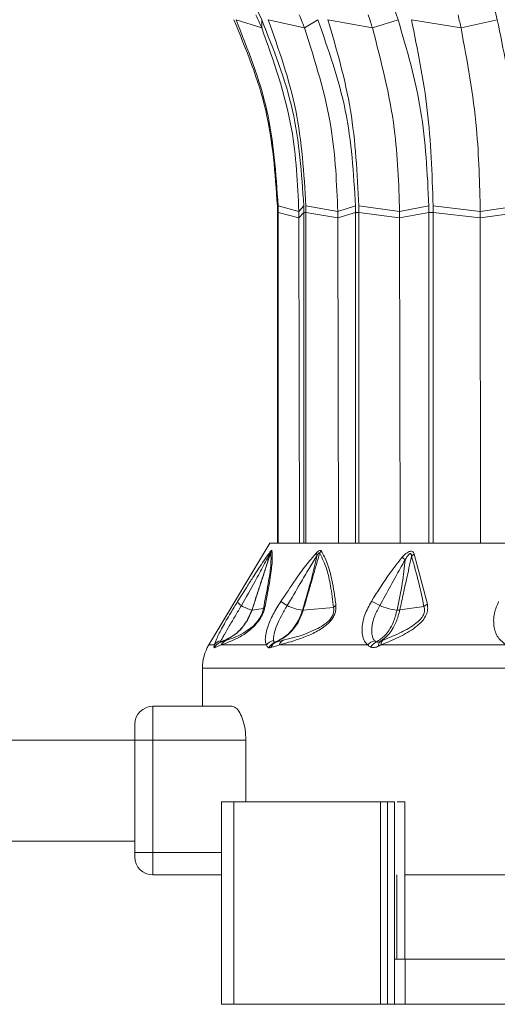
# Model space of a CAD drawing. Header units: millimetres. Extents: x -453 to 1924, y -67 to 428.
# Tile 62 of 73: x 1543 to 1564, y 153 to 196. Entities that reach past the tile are written whole.
import ezdxf

# ---------------------------------------------------------------- set-up
doc = ezdxf.new("R2010")
doc.units = ezdxf.units.MM

# ---------------------------------------------------------------- blocks, each defined once
blk = doc.blocks.new('Drawing View6')
at = {"color": 7, "linetype": 'Continuous', "lineweight": 18}
for p, q in [((-246.219, -15.994), (-245.948, -16.584)), ((-240.085, -15.994), (-239.886, -16.584)), ((-235.617, -15.994), (-235.476, -16.584)), ((-245.945, -16.953), (-247.089, -16.584)), ((-245.945, -16.953), (-245.948, -16.584)), ((-244.046, -16.953), (-245.662, -16.584)), ((-244.046, -16.953), (-243.458, -16.584)), ((-241.025, -16.953), (-243.004, -16.584)), ((-241.025, -16.953), (-239.886, -16.584)), ((-237.088, -16.953), (-239.294, -16.584)), ((-237.088, -16.953), (-235.476, -16.584)), ((-244.294, -25.107), (-245.217, -24.857)), ((-244.294, -25.107), (-244.076, -24.857)), ((-242.566, -25.107), (-243.984, -24.857)), ((-242.566, -25.107), (-241.78, -24.857)), ((-239.817, -25.107), (-241.634, -24.857)), ((-239.817, -25.107), (-238.516, -24.857)), ((-236.234, -25.107), (-238.325, -24.857)), ((-236.234, -25.107), (-234.507, -24.857)), ((-245.247, -25.148), (-245.215, -25.148)), ((-245.247, -25.148), (-245.247, -39.856)), ((-244.294, -25.393), (-245.215, -25.148)), ((-245.215, -39.856), (-245.215, -25.148)), ((-244.294, -25.107), (-244.294, -25.393)), ((-244.294, -25.393), (-244.074, -25.148)), ((-244.074, -25.148), (-244.075, -39.856)), ((-244.074, -25.148), (-243.982, -25.148)), ((-242.565, -25.393), (-243.982, -25.148)), ((-243.982, -39.856), (-243.982, -25.148)), ((-242.566, -25.107), (-242.565, -25.393)), ((-242.565, -25.393), (-241.778, -25.148)), ((-241.778, -25.148), (-241.779, -39.856)), ((-241.778, -25.148), (-241.632, -25.148)), ((-239.816, -25.393), (-241.632, -25.148)), ((-241.631, -39.856), (-241.632, -25.148)), ((-239.817, -25.107), (-239.816, -25.393)), ((-239.816, -25.393), (-238.515, -25.148)), ((-238.515, -25.148), (-238.516, -39.856)), ((-238.515, -25.148), (-238.324, -25.148)), ((-236.234, -25.393), (-238.324, -25.148)), ((-238.323, -39.856), (-238.324, -25.148)), ((-236.234, -25.107), (-236.234, -25.393)), ((-236.234, -25.393), (-234.506, -25.148)), ((-244.294, -25.393), (-244.266, -39.856)), ((-242.565, -25.393), (-242.541, -39.856)), ((-239.816, -25.393), (-239.796, -39.856)), ((-236.234, -25.393), (-236.219, -39.856)), ((-245.584, -39.856), (-248.299, -44.381)), ((-245.584, -39.856), (-209.584, -39.856)), ((-239.164, -40.342), (-238.584, -42.569)), ((-247.016, -42.445), (-246.614, -41.812)), ((-246.377, -42.83), (-245.871, -42.763)), ((-244.1, -42.829), (-242.756, -42.722)), ((-239.808, -42.824), (-238.737, -42.674)), ((-248.299, -44.381), (-248.056, -44.381)), ((-247.75, -44.381), (-248.043, -44.503)), ((-247.75, -44.381), (-245.738, -44.381)), ((-245.177, -44.381), (-241.231, -44.381)), ((-240.643, -44.381), (-235.078, -44.381)), ((-248.584, -45.41), (-248.584, -47.106)), ((-206.584, -45.41), (-248.584, -45.41)), ((-250.784, -48.606), (-250.784, -47.106)), ((-247.274, -47.106), (-250.784, -47.106)), ((-251.584, -48.606), (-251.584, -47.906)), ((-251.584, -48.606), (-403.584, -48.606)), ((-251.584, -48.606), (-250.784, -48.606)), ((-251.584, -53.606), (-251.584, -48.606)), ((-246.651, -48.606), (-250.784, -48.606)), ((-250.784, -53.606), (-250.784, -48.606)), ((-246.651, -48.606), (-246.651, -51.356)), ((-247.741, -51.356), (-247.741, -60.356)), ((-247.189, -51.356), (-247.741, -51.356)), ((-247.189, -51.356), (-247.189, -60.356)), ((-240.673, -51.356), (-247.189, -51.356)), ((-240.673, -51.356), (-240.673, -60.356)), ((-240.362, -51.356), (-240.673, -51.356)), ((-240.362, -51.356), (-240.362, -60.356)), ((-240.044, -51.356), (-240.362, -51.356)), ((-240.044, -51.356), (-240.044, -58.356)), ((-239.583, -51.356), (-239.583, -58.356)), ((-251.584, -53.106), (-403.584, -53.106)), ((-251.584, -53.806), (-251.584, -53.606)), ((-251.584, -53.606), (-250.784, -53.606)), ((-250.784, -54.606), (-250.784, -53.606)), ((-250.784, -53.606), (-247.741, -53.606)), ((-250.784, -54.606), (-247.741, -54.606)), ((-239.935, -54.606), (-239.935, -58.356)), ((-239.583, -54.606), (-234.584, -54.606)), ((-240.044, -58.356), (-240.044, -60.356)), ((-239.571, -58.356), (-240.044, -58.356)), ((-239.571, -58.356), (-239.571, -60.356)), ((-239.571, -58.356), (-215.597, -58.356)), ((-247.189, -60.356), (-247.741, -60.356)), ((-240.673, -60.356), (-247.189, -60.356)), ((-240.362, -60.356), (-240.673, -60.356)), ((-240.044, -60.356), (-240.362, -60.356)), ((-239.571, -60.356), (-240.044, -60.356)), ((-239.571, -60.356), (-215.597, -60.356))]:
    blk.add_line(p, q, dxfattribs=at)
for centre, radius, start, end in [((-245.254, -40.348), 0.324, 155.8429, 174.655), ((-245.079, -40.441), 0.49, 147.2626, 160.2891), ((-242.894, -40.531), 0.526, 140.7173, 153.7493), ((-243.134, -40.233), 0.386, 187.5089, 203.9881), ((-250.6, -53.18), 16.732, 48.7638, 49.3774), ((-238.858, -40.823), 0.57, 122.4971, 138.7551), ((-246.639, -42.276), 0.414, 204.0865, 239.4434), ((-260.153, -65.674), 27.68, 56.3517, 57.0582), ((-241.715, -44.166), 1.837, 56.6046, 69.537), ((-245.875, -40.986), 1.913, 239.4043, 254.6198), ((-246.381, -42.795), 0.0356, 267.4158, 276.3201), ((-245.595, -42.891), 0.304, 131.4359, 155.0717), ((-243.899, -40.744), 2.099, 244.1185, 263.6115), ((-242.401, -42.992), 0.446, 123.9682, 142.8148), ((-239.736, -40.435), 2.401, 246.2439, 265.3332), ((-238.341, -43.088), 0.573, 115.027, 133.6959), ((-247.671, -44.652), 0.47, 100.9672, 144.8077), ((-247.343, -44.603), 0.464, 111.8132, 151.3198), ((-245.309, -44.734), 0.556, 101.6448, 140.4638), ((-244.825, -44.508), 0.374, 116.4592, 160.1268), ((-240.787, -44.747), 0.575, 104.4162, 140.4213), ((-240.41, -44.347), 0.235, 136.7077, 188.1385), ((-246.584, -45.41), 2, 149.0362, 180), ((-247.613, -44.73), 0.5, 109.1019, 153.0969), ((-247.609, -44.712), 0.482, 109.3625, 154.2596), ((-245.182, -44.711), 0.489, 111.492, 154.5199), ((-245.156, -44.618), 0.399, 113.9413, 162.016), ((-240.643, -44.704), 0.506, 114.2513, 153.2837), ((-240.512, -44.405), 0.248, 134.0214, 187.8098), ((-250.784, -47.906), 0.8, 90, 180), ((-250.784, -53.806), 0.8, 180, 270)]:
    blk.add_arc(centre, radius, start, end, dxfattribs=at)
for points, knots in [([(-247.186, -16.584), (-246.64, -17.91), (-245.547, -20.563), (-245.348, -23.425), (-245.249, -24.857)], [0, 0, 0, 0, 0.499992, 1, 1, 1, 1]), ([(-245.217, -24.857), (-245.314, -23.425), (-245.506, -20.563), (-246.561, -17.91), (-247.089, -16.584)], [0, 0, 0, 0, 0.500008, 1, 1, 1, 1]), ([(-246.201, -16.37), (-246.152, -16.478), (-246.065, -16.671), (-245.982, -16.867), (-245.945, -16.953)], [0, 0, 0, 0, 0.559999, 1, 1, 1, 1]), ([(-245.948, -16.584), (-245.42, -17.91), (-244.365, -20.563), (-244.172, -23.425), (-244.076, -24.857)], [0, 0, 0, 0, 0.499992, 1, 1, 1, 1]), ([(-243.984, -24.857), (-244.071, -23.425), (-244.243, -20.563), (-245.189, -17.91), (-245.662, -16.584)], [0, 0, 0, 0, 0.500008, 1, 1, 1, 1]), ([(-244.276, -16.37), (-244.232, -16.478), (-244.153, -16.671), (-244.079, -16.867), (-244.046, -16.953)], [0, 0, 0, 0, 0.559999, 1, 1, 1, 1]), ([(-243.458, -16.584), (-242.985, -17.91), (-242.038, -20.563), (-241.866, -23.425), (-241.78, -24.857)], [0, 0, 0, 0, 0.499992, 1, 1, 1, 1]), ([(-241.634, -24.857), (-241.704, -23.425), (-241.845, -20.563), (-242.617, -17.91), (-243.004, -16.584)], [0, 0, 0, 0, 0.500008, 1, 1, 1, 1]), ([(-241.213, -16.37), (-241.177, -16.478), (-241.113, -16.671), (-241.052, -16.867), (-241.025, -16.953)], [0, 0, 0, 0, 0.559999, 1, 1, 1, 1]), ([(-239.886, -16.584), (-239.5, -17.91), (-238.727, -20.563), (-238.586, -23.425), (-238.516, -24.857)], [0, 0, 0, 0, 0.499992, 1, 1, 1, 1]), ([(-238.325, -24.857), (-238.375, -23.425), (-238.475, -20.563), (-239.021, -17.91), (-239.294, -16.584)], [0, 0, 0, 0, 0.500008, 1, 1, 1, 1]), ([(-237.221, -16.37), (-237.196, -16.478), (-237.15, -16.671), (-237.107, -16.867), (-237.088, -16.953)], [0, 0, 0, 0, 0.5599988, 1, 1, 1, 1]), ([(-235.476, -16.584), (-235.203, -17.91), (-234.656, -20.563), (-234.557, -23.425), (-234.507, -24.857)], [0, 0, 0, 0, 0.499992, 1, 1, 1, 1]), ([(-245.945, -16.953), (-245.419, -18.43), (-244.48, -21.069), (-244.351, -23.873), (-244.294, -25.107)], [0, 0, 0, 0, 0.559793, 1, 1, 1, 1]), ([(-244.046, -16.953), (-243.575, -18.43), (-242.732, -21.069), (-242.617, -23.873), (-242.566, -25.107)], [0, 0, 0, 0, 0.559793, 1, 1, 1, 1]), ([(-241.025, -16.953), (-240.64, -18.43), (-239.952, -21.069), (-239.858, -23.873), (-239.817, -25.107)], [0, 0, 0, 0, 0.559793, 1, 1, 1, 1]), ([(-237.088, -16.953), (-236.816, -18.43), (-236.33, -21.069), (-236.263, -23.873), (-236.234, -25.107)], [0, 0, 0, 0, 0.559793, 1, 1, 1, 1]), ([(-245.249, -24.857), (-245.248, -24.911), (-245.247, -25.008), (-245.247, -25.105), (-245.247, -25.148)], [0, 0, 0, 0, 0.560037, 1, 1, 1, 1]), ([(-245.215, -25.148), (-245.215, -25.093), (-245.216, -24.996), (-245.217, -24.899), (-245.217, -24.857)], [0, 0, 0, 0, 0.559963, 1, 1, 1, 1]), ([(-244.076, -24.857), (-244.076, -24.911), (-244.074, -25.008), (-244.074, -25.105), (-244.074, -25.148)], [0, 0, 0, 0, 0.560037, 1, 1, 1, 1]), ([(-243.982, -25.148), (-243.983, -25.093), (-243.983, -24.996), (-243.984, -24.899), (-243.984, -24.857)], [0, 0, 0, 0, 0.559963, 1, 1, 1, 1]), ([(-241.78, -24.857), (-241.779, -24.911), (-241.778, -25.008), (-241.778, -25.105), (-241.778, -25.148)], [0, 0, 0, 0, 0.560037, 1, 1, 1, 1]), ([(-241.632, -25.148), (-241.632, -25.093), (-241.632, -24.996), (-241.633, -24.899), (-241.634, -24.857)], [0, 0, 0, 0, 0.559963, 1, 1, 1, 1]), ([(-238.516, -24.857), (-238.515, -24.911), (-238.515, -25.008), (-238.515, -25.105), (-238.515, -25.148)], [0, 0, 0, 0, 0.560037, 1, 1, 1, 1]), ([(-238.324, -25.148), (-238.324, -25.093), (-238.325, -24.996), (-238.325, -24.899), (-238.325, -24.857)], [0, 0, 0, 0, 0.559963, 1, 1, 1, 1]), ([(-246.614, -41.812), (-246.523, -41.668), (-246.288, -41.296), (-245.981, -40.827), (-245.71, -40.422), (-245.597, -40.277), (-245.55, -40.216)], [0, 0, 0, 0, 0.253563, 0.655047, 0.855267, 1, 1, 1, 1]), ([(-245.491, -40.176), (-245.48, -40.324), (-245.46, -40.605), (-245.574, -41.479), (-245.714, -42.221), (-245.797, -42.663)], [0, 0, 0, 0, 0.308412, 0.587789, 1, 1, 1, 1]), ([(-245.577, -40.318), (-245.571, -40.309), (-245.561, -40.292), (-245.55, -40.277), (-245.544, -40.27), (-245.541, -40.27), (-245.541, -40.274), (-245.54, -40.276)], [0, 0, 0, 0, 0.312066, 0.577689, 0.709478, 0.846396, 1, 1, 1, 1]), ([(-245.55, -40.216), (-245.534, -40.199), (-245.513, -40.176), (-245.496, -40.168), (-245.493, -40.173), (-245.491, -40.176)], [0, 0, 0, 0, 0.527893, 0.749645, 1, 1, 1, 1]), ([(-243.516, -40.284), (-243.49, -40.26), (-243.444, -40.218), (-243.388, -40.185), (-243.35, -40.174), (-243.321, -40.177), (-243.309, -40.19), (-243.302, -40.198)], [0, 0, 0, 0, 0.303841, 0.543349, 0.671179, 0.821746, 1, 1, 1, 1]), ([(-243.302, -40.198), (-243.207, -40.371), (-243.008, -40.735), (-242.842, -41.395), (-242.723, -42.036), (-242.675, -42.422), (-242.65, -42.621)], [0, 0, 0, 0, 0.283427, 0.598157, 0.79281, 1, 1, 1, 1]), ([(-239.706, -40.481), (-239.668, -40.44), (-239.6, -40.367), (-239.496, -40.282), (-239.407, -40.23), (-239.325, -40.206), (-239.251, -40.216), (-239.195, -40.266), (-239.175, -40.316), (-239.164, -40.342)], [0, 0, 0, 0, 0.202674, 0.363901, 0.493169, 0.594446, 0.716905, 0.852714, 1, 1, 1, 1]), ([(-246.849, -42.632), (-246.643, -42.268), (-246.308, -41.673), (-245.925, -40.969), (-245.707, -40.554), (-245.613, -40.384), (-245.577, -40.318)], [0, 0, 0, 0, 0.4707383, 0.7668788, 0.9086034, 1, 1, 1, 1]), ([(-245.577, -40.318), (-245.627, -40.487), (-245.728, -40.826), (-245.906, -41.368), (-246.123, -42.036), (-246.286, -42.535), (-246.383, -42.83)], [0, 0, 0, 0, 0.201655, 0.404918, 0.64705, 1, 1, 1, 1]), ([(-245.54, -40.276), (-245.601, -40.459), (-245.712, -40.798), (-245.891, -41.345), (-246.11, -42.013), (-246.278, -42.525), (-246.377, -42.83)], [0, 0, 0, 0, 0.215335, 0.398234, 0.642077, 1, 1, 1, 1]), ([(-245.54, -40.276), (-245.533, -40.446), (-245.518, -40.768), (-245.658, -41.681), (-245.797, -42.385), (-245.871, -42.763)], [0, 0, 0, 0, 0.342559, 0.646235, 1, 1, 1, 1]), ([(-245.101, -42.445), (-244.885, -42.127), (-244.521, -41.589), (-244.004, -40.846), (-243.676, -40.467), (-243.516, -40.284)], [0, 0, 0, 0, 0.427707, 0.722359, 1, 1, 1, 1]), ([(-244.816, -42.632), (-244.621, -42.306), (-244.294, -41.757), (-243.859, -41.003), (-243.606, -40.586), (-243.486, -40.39)], [0, 0, 0, 0, 0.437384, 0.734604, 1, 1, 1, 1]), ([(-243.486, -40.39), (-243.562, -40.72), (-243.751, -41.534), (-243.99, -42.346), (-244.133, -42.83)], [0, 0, 0, 0, 0.4048735, 1, 1, 1, 1]), ([(-243.366, -40.298), (-243.416, -40.467), (-243.513, -40.795), (-243.671, -41.344), (-243.866, -42.02), (-244.015, -42.535), (-244.1, -42.829)], [0, 0, 0, 0, 0.199401, 0.389589, 0.65075, 1, 1, 1, 1]), ([(-243.486, -40.39), (-243.472, -40.369), (-243.447, -40.333), (-243.416, -40.296), (-243.396, -40.28), (-243.384, -40.276), (-243.375, -40.278), (-243.369, -40.285), (-243.367, -40.294), (-243.366, -40.298)], [0, 0, 0, 0, 0.336697, 0.565233, 0.658713, 0.752306, 0.821694, 0.902667, 1, 1, 1, 1]), ([(-243.366, -40.298), (-243.253, -40.529), (-243.051, -40.941), (-242.869, -41.793), (-242.796, -42.394), (-242.756, -42.722)], [0, 0, 0, 0, 0.364986, 0.653176, 1, 1, 1, 1]), ([(-241.073, -42.445), (-240.809, -42.021), (-240.391, -41.347), (-239.891, -40.715), (-239.706, -40.481)], [0, 0, 0, 0, 0.629625, 1, 1, 1, 1]), ([(-240.704, -42.632), (-240.543, -42.342), (-240.306, -41.911), (-240.001, -41.359), (-239.787, -40.97), (-239.644, -40.724), (-239.571, -40.598)], [0, 0, 0, 0, 0.4296326, 0.6364131, 0.8132291, 1, 1, 1, 1]), ([(-239.571, -40.598), (-239.607, -40.941), (-239.687, -41.687), (-239.846, -42.428), (-239.932, -42.828)], [0, 0, 0, 0, 0.460533, 1, 1, 1, 1]), ([(-239.286, -40.447), (-239.325, -40.617), (-239.403, -40.957), (-239.522, -41.504), (-239.658, -42.127), (-239.755, -42.579), (-239.808, -42.824)], [0, 0, 0, 0, 0.213459, 0.429379, 0.690191, 1, 1, 1, 1]), ([(-239.571, -40.598), (-239.545, -40.553), (-239.501, -40.476), (-239.435, -40.384), (-239.383, -40.332), (-239.347, -40.318), (-239.329, -40.319), (-239.313, -40.328), (-239.301, -40.349), (-239.29, -40.389), (-239.288, -40.424), (-239.286, -40.447)], [0, 0, 0, 0, 0.274116, 0.463193, 0.592982, 0.653123, 0.685145, 0.720858, 0.783468, 0.856593, 1, 1, 1, 1]), ([(-239.286, -40.447), (-239.174, -40.833), (-238.966, -41.549), (-238.81, -42.319), (-238.737, -42.674)], [0, 0, 0, 0, 0.53826, 1, 1, 1, 1]), ([(-248.056, -44.381), (-248.024, -44.291), (-247.954, -44.091), (-247.691, -43.585), (-247.362, -43.005), (-247.124, -42.619), (-247.016, -42.445)], [0, 0, 0, 0, 0.2100777, 0.4720648, 0.7629125, 1, 1, 1, 1]), ([(-245.738, -44.381), (-245.757, -44.326), (-245.799, -44.208), (-245.774, -43.927), (-245.67, -43.531), (-245.453, -43.013), (-245.219, -42.636), (-245.101, -42.445)], [0, 0, 0, 0, 0.137707, 0.297654, 0.485766, 0.740451, 1, 1, 1, 1]), ([(-241.231, -44.381), (-241.284, -44.327), (-241.4, -44.21), (-241.485, -43.934), (-241.499, -43.545), (-241.389, -43.026), (-241.181, -42.644), (-241.073, -42.445)], [0, 0, 0, 0, 0.136663, 0.294577, 0.479617, 0.72985, 1, 1, 1, 1]), ([(-235.078, -44.381), (-235.197, -44.292), (-235.464, -44.093), (-235.648, -43.589), (-235.652, -43.009), (-235.49, -42.62), (-235.417, -42.445)], [0, 0, 0, 0, 0.209172, 0.469256, 0.760695, 1, 1, 1, 1]), ([(-246.383, -42.83), (-246.484, -43.06), (-246.664, -43.473), (-247.158, -43.974), (-247.557, -44.157), (-247.776, -44.258)], [0, 0, 0, 0, 0.361519, 0.649049, 1, 1, 1, 1]), ([(-246.377, -42.83), (-246.475, -43.054), (-246.65, -43.458), (-247.138, -43.964), (-247.542, -44.152), (-247.769, -44.257)], [0, 0, 0, 0, 0.351286, 0.635427, 1, 1, 1, 1]), ([(-247.761, -44.19), (-247.739, -44.152), (-247.696, -44.073), (-247.569, -43.855), (-247.379, -43.527), (-247.118, -43.083), (-246.939, -42.783), (-246.849, -42.632)], [0, 0, 0, 0, 0.117161, 0.239899, 0.491313, 0.74564, 1, 1, 1, 1]), ([(-245.797, -42.663), (-245.81, -42.72), (-245.834, -42.827), (-245.904, -43.01), (-246.002, -43.195), (-246.165, -43.427), (-246.394, -43.663), (-246.693, -43.892), (-247.029, -44.087), (-247.412, -44.26), (-247.627, -44.337), (-247.75, -44.381)], [0, 0, 0, 0, 0.053488, 0.101165, 0.145724, 0.192526, 0.283011, 0.383772, 0.541991, 0.738283, 1, 1, 1, 1]), ([(-245.871, -42.763), (-245.88, -42.808), (-245.897, -42.891), (-245.952, -43.039), (-246.032, -43.19), (-246.137, -43.339), (-246.257, -43.474), (-246.433, -43.634), (-246.969, -44.002), (-247.267, -44.095), (-247.515, -44.172)], [0, 0, 0, 0, 0.051327, 0.09442, 0.134349, 0.174419, 0.220939, 0.27713, 0.398157, 1, 1, 1, 1]), ([(-245.421, -44.19), (-245.425, -44.152), (-245.431, -44.073), (-245.39, -43.855), (-245.285, -43.527), (-245.085, -43.083), (-244.905, -42.783), (-244.816, -42.632)], [0, 0, 0, 0, 0.117122, 0.23984, 0.491204, 0.745529, 1, 1, 1, 1]), ([(-244.133, -42.83), (-244.201, -43.019), (-244.323, -43.354), (-244.601, -43.725), (-244.926, -44.042), (-245.194, -44.174), (-245.362, -44.256)], [0, 0, 0, 0, 0.294643, 0.521096, 0.701932, 1, 1, 1, 1]), ([(-244.1, -42.829), (-244.168, -43.018), (-244.29, -43.352), (-244.566, -43.723), (-244.89, -44.039), (-245.154, -44.171), (-245.318, -44.253)], [0, 0, 0, 0, 0.294538, 0.521008, 0.701872, 1, 1, 1, 1]), ([(-242.65, -42.621), (-242.647, -42.675), (-242.641, -42.777), (-242.675, -42.951), (-242.752, -43.13), (-242.971, -43.44), (-243.412, -43.751), (-243.949, -43.999), (-244.555, -44.213), (-244.948, -44.319), (-245.177, -44.381)], [0, 0, 0, 0, 0.054232, 0.103303, 0.150337, 0.200897, 0.369635, 0.542742, 0.734318, 1, 1, 1, 1]), ([(-242.756, -42.722), (-242.75, -42.764), (-242.738, -42.842), (-242.759, -42.98), (-242.819, -43.125), (-242.922, -43.266), (-243.057, -43.394), (-243.265, -43.546), (-243.976, -43.923), (-244.529, -44.059), (-244.992, -44.173)], [0, 0, 0, 0, 0.051613, 0.09536, 0.137319, 0.180165, 0.228028, 0.285272, 0.402314, 1, 1, 1, 1]), ([(-244.133, -42.83), (-244.126, -42.83), (-244.114, -42.83), (-244.104, -42.83), (-244.1, -42.829)], [0, 0, 0, 0, 0.559976, 1, 1, 1, 1]), ([(-240.931, -44.19), (-240.958, -44.152), (-241.013, -44.073), (-241.063, -43.855), (-241.055, -43.527), (-240.94, -43.083), (-240.783, -42.783), (-240.704, -42.632)], [0, 0, 0, 0, 0.117118, 0.239833, 0.491188, 0.745502, 1, 1, 1, 1]), ([(-239.932, -42.828), (-239.98, -43.011), (-240.066, -43.337), (-240.267, -43.704), (-240.508, -44.026), (-240.719, -44.159), (-240.851, -44.243)], [0, 0, 0, 0, 0.287161, 0.511571, 0.692984, 1, 1, 1, 1]), ([(-239.808, -42.824), (-239.856, -43.004), (-239.942, -43.324), (-240.136, -43.686), (-240.37, -44.005), (-240.563, -44.141), (-240.684, -44.227)], [0, 0, 0, 0, 0.28629, 0.510661, 0.69222, 1, 1, 1, 1]), ([(-238.584, -42.569), (-238.574, -42.646), (-238.555, -42.794), (-238.626, -43.05), (-238.792, -43.307), (-239.157, -43.652), (-239.802, -44.028), (-240.341, -44.254), (-240.643, -44.381)], [0, 0, 0, 0, 0.0941997, 0.1824988, 0.2787751, 0.3896574, 0.6579794, 1, 1, 1, 1]), ([(-238.737, -42.674), (-238.723, -42.733), (-238.704, -42.818), (-238.725, -42.947), (-238.759, -43.043), (-238.815, -43.142), (-238.925, -43.283), (-239.226, -43.544), (-239.809, -43.864), (-240.3, -44.069), (-240.581, -44.186)], [0, 0, 0, 0, 0.088148, 0.127362, 0.165638, 0.20809, 0.253003, 0.357761, 0.633199, 1, 1, 1, 1]), ([(-239.932, -42.828), (-239.906, -42.829), (-239.859, -42.83), (-239.823, -42.826), (-239.808, -42.824)], [0, 0, 0, 0, 0.559847, 1, 1, 1, 1]), ([(-247.776, -44.258), (-247.78, -44.252), (-247.786, -44.241), (-247.769, -44.206), (-247.761, -44.19)], [0, 0, 0, 0, 0.543645, 1, 1, 1, 1]), ([(-247.515, -44.172), (-247.565, -44.19), (-247.658, -44.221), (-247.734, -44.246), (-247.769, -44.257)], [0, 0, 0, 0, 0.5430458, 1, 1, 1, 1]), ([(-245.362, -44.256), (-245.378, -44.248), (-245.408, -44.235), (-245.417, -44.204), (-245.421, -44.19)], [0, 0, 0, 0, 0.5711685, 1, 1, 1, 1]), ([(-244.992, -44.173), (-245.053, -44.189), (-245.164, -44.217), (-245.271, -44.242), (-245.318, -44.253)], [0, 0, 0, 0, 0.554562, 1, 1, 1, 1]), ([(-240.851, -44.243), (-240.869, -44.235), (-240.899, -44.221), (-240.921, -44.199), (-240.931, -44.19)], [0, 0, 0, 0, 0.574767, 1, 1, 1, 1]), ([(-240.581, -44.186), (-240.6, -44.194), (-240.635, -44.207), (-240.669, -44.221), (-240.684, -44.227)], [0, 0, 0, 0, 0.557314, 1, 1, 1, 1]), ([(-248.059, -44.504), (-248.067, -44.493), (-248.081, -44.474), (-248.064, -44.41), (-248.056, -44.381)], [0, 0, 0, 0, 0.5520112, 1, 1, 1, 1]), ([(-248.043, -44.503), (-248.047, -44.504), (-248.053, -44.506), (-248.057, -44.505), (-248.059, -44.504)], [0, 0, 0, 0, 0.560051, 1, 1, 1, 1]), ([(-247.769, -44.257), (-247.77, -44.258), (-247.774, -44.258), (-247.776, -44.258), (-247.776, -44.258)], [0, 0, 0, 0, 0.560002, 1, 1, 1, 1]), ([(-245.624, -44.501), (-245.654, -44.487), (-245.706, -44.464), (-245.728, -44.405), (-245.738, -44.381)], [0, 0, 0, 0, 0.578726, 1, 1, 1, 1]), ([(-245.535, -44.495), (-245.553, -44.499), (-245.586, -44.507), (-245.612, -44.503), (-245.624, -44.501)], [0, 0, 0, 0, 0.560194, 1, 1, 1, 1]), ([(-245.177, -44.381), (-245.245, -44.403), (-245.368, -44.443), (-245.484, -44.479), (-245.535, -44.495)], [0, 0, 0, 0, 0.555292, 1, 1, 1, 1]), ([(-245.318, -44.253), (-245.327, -44.255), (-245.344, -44.259), (-245.356, -44.257), (-245.362, -44.256)], [0, 0, 0, 0, 0.560007, 1, 1, 1, 1]), ([(-241.095, -44.477), (-241.125, -44.462), (-241.177, -44.437), (-241.215, -44.397), (-241.231, -44.381)], [0, 0, 0, 0, 0.579744, 1, 1, 1, 1]), ([(-240.758, -44.439), (-240.816, -44.462), (-240.906, -44.499), (-241.02, -44.5), (-241.07, -44.485), (-241.095, -44.477)], [0, 0, 0, 0, 0.482193, 0.740263, 1, 1, 1, 1]), ([(-240.684, -44.227), (-240.719, -44.239), (-240.783, -44.26), (-240.83, -44.248), (-240.851, -44.243)], [0, 0, 0, 0, 0.5416872, 1, 1, 1, 1]), ([(-240.643, -44.381), (-240.664, -44.392), (-240.703, -44.411), (-240.741, -44.43), (-240.758, -44.439)], [0, 0, 0, 0, 0.5583762, 1, 1, 1, 1]), ([(-246.651, -48.606), (-246.658, -48.448), (-246.672, -48.132), (-246.774, -47.708), (-246.922, -47.368), (-247.098, -47.146), (-247.218, -47.119), (-247.274, -47.106)], [0, 0, 0, 0, 0.192981, 0.385659, 0.586478, 0.804523, 1, 1, 1, 1]), ([(-239.583, -51.356), (-239.605, -51.356), (-239.649, -51.356), (-239.808, -51.356), (-239.911, -51.356), (-239.93, -51.356)], [0, 0, 0, 0, 0.450672, 0.900903, 1, 1, 1, 1])]:
    blk.add_open_spline(points, degree=3, knots=knots, dxfattribs=at)

msp = doc.modelspace()

# ---------------------------------------------------------------- block references
at = {"color": 7, "linetype": 'Continuous', "lineweight": 18}
msp.add_blockref('Drawing View6', (1799.228, 212.964), dxfattribs=at)

doc.saveas('drawing.dxf')
